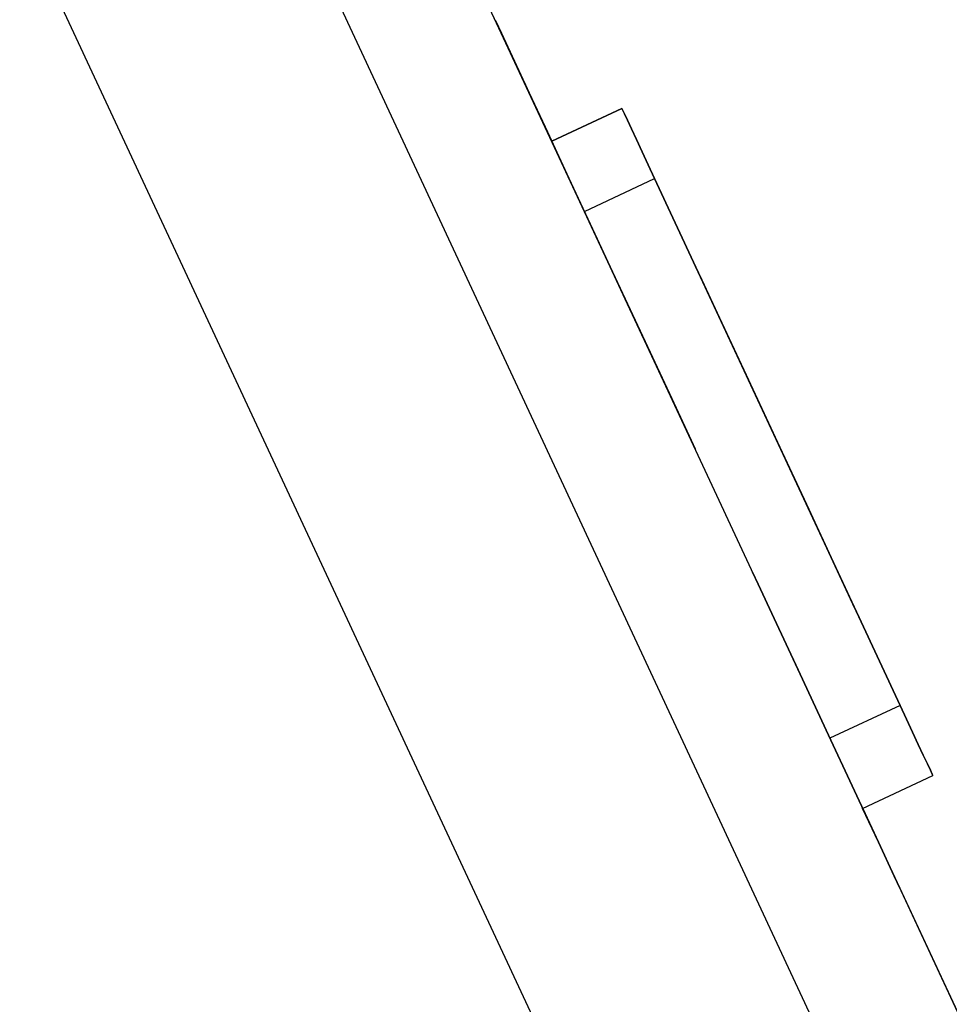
# Model space of a CAD drawing. Header units: millimetres. Extents: x 19 to 844, y 7 to 552.
# Tile 11 of 81: x 77.64 to 80.04, y 268.55 to 271.1. Entities that reach past the tile are written whole.
import ezdxf

# ---------------------------------------------------------------- set-up
doc = ezdxf.new("R2010")
doc.units = ezdxf.units.MM

msp = doc.modelspace()

# ---------------------------------------------------------------- linework, layer by layer
at = {"color": 7, "linetype": 'Continuous', "lineweight": 25}
for p, q in [((75.5598, 278.198), (81.8956, 264.611)), ((75.245, 278.0512), (81.5237, 264.5866)), ((74.6535, 277.7754), (80.871, 264.4419)), ((79.0178, 270.7824), (77.726, 273.5526)), ((79.0178, 270.7824), (79.199, 270.8669)), ((79.199, 270.8669), (79.0178, 270.7824)), ((79.1023, 270.6011), (79.2836, 270.6856)), ((79.2836, 270.6856), (79.9175, 269.3262)), ((79.9175, 269.3262), (79.2836, 270.6856)), ((79.9175, 269.3262), (79.7362, 269.2417)), ((79.8207, 269.0604), (80.002, 269.1449)), ((81.8956, 264.611), (79.8208, 269.0604))]:
    msp.add_line(p, q, dxfattribs=at)
at = {"color": 7, "linetype": 'Continuous', "lineweight": 25, "flags": 128}
for points in [[(79.0178, 270.7824), (79.0013, 270.8177), (78.9327, 270.9648), (78.8879, 271.0608), (78.8724, 271.0941), (78.8879, 271.0608), (78.9327, 270.9648), (79.0013, 270.8177), (79.0178, 270.7824)], [(79.388, 269.9884), (79.3724, 270.0218), (79.3277, 270.1178), (79.2591, 270.2649), (79.175, 270.4453), (79.0854, 270.6373), (79.0013, 270.8177), (78.9327, 270.9648), (78.8879, 271.0608), (78.8724, 271.0941), (78.8879, 271.0608), (78.9327, 270.9648), (79.0013, 270.8177), (79.0854, 270.6373), (79.175, 270.4453), (79.2591, 270.2649), (79.3277, 270.1178), (79.3724, 270.0218), (79.388, 269.9884)], [(79.3253, 270.1228), (79.3109, 270.1539), (79.2696, 270.2423), (79.2079, 270.3746), (79.1352, 270.5306), (79.0624, 270.6867), (79.0007, 270.819), (78.9594, 270.9074), (78.945, 270.9385), (78.9594, 270.9074), (79.0007, 270.819), (79.0624, 270.6867), (79.1352, 270.5306), (79.2079, 270.3746), (79.2696, 270.2423), (79.3109, 270.1539), (79.3253, 270.1228)], [(79.3253, 270.1228), (79.3109, 270.1539), (79.2696, 270.2423), (79.2079, 270.3746), (79.1352, 270.5306), (79.0624, 270.6867), (79.0007, 270.819), (78.9594, 270.9074), (78.945, 270.9385), (78.9594, 270.9074), (79.0007, 270.819), (79.0624, 270.6867), (79.1352, 270.5306), (79.2079, 270.3746), (79.2696, 270.2423), (79.3109, 270.1539), (79.3253, 270.1228)], [(79.3253, 270.1228), (79.3109, 270.1539), (79.2696, 270.2423), (79.2079, 270.3746), (79.1352, 270.5306), (79.0624, 270.6867), (79.0007, 270.819), (78.9594, 270.9074), (78.945, 270.9385), (78.9594, 270.9074), (79.0007, 270.819), (79.0624, 270.6867), (79.1352, 270.5306), (79.2079, 270.3746), (79.2696, 270.2423), (79.3109, 270.1539), (79.3253, 270.1228)], [(79.3253, 270.1228), (79.3109, 270.1539), (79.2696, 270.2423), (79.2079, 270.3746), (79.1352, 270.5306), (79.0624, 270.6867), (79.0007, 270.819), (78.9594, 270.9074), (78.945, 270.9385), (78.9594, 270.9074), (79.0007, 270.819), (79.0624, 270.6867), (79.1352, 270.5306), (79.2079, 270.3746), (79.2696, 270.2423), (79.3109, 270.1539), (79.3253, 270.1228)], [(79.3253, 270.1228), (79.3109, 270.1539), (79.2696, 270.2423), (79.2079, 270.3746), (79.1352, 270.5306), (79.0624, 270.6867), (79.0007, 270.819), (78.9594, 270.9074), (78.945, 270.9385), (78.9594, 270.9074), (79.0007, 270.819), (79.0624, 270.6867), (79.1352, 270.5306), (79.2079, 270.3746), (79.2696, 270.2423), (79.3109, 270.1539), (79.3253, 270.1228)], [(79.3253, 270.1228), (79.3109, 270.1539), (79.2696, 270.2423), (79.2079, 270.3746), (79.1352, 270.5306), (79.0624, 270.6867), (79.0007, 270.819), (78.9594, 270.9074), (78.945, 270.9385), (78.9594, 270.9074), (79.0007, 270.819), (79.0624, 270.6867), (79.1352, 270.5307), (79.2079, 270.3746), (79.2696, 270.2423), (79.3109, 270.1539), (79.3253, 270.1228)], [(79.3253, 270.1228), (79.3109, 270.1539), (79.2696, 270.2423), (79.2079, 270.3746), (79.1352, 270.5307), (79.0624, 270.6867), (79.0007, 270.819), (78.9594, 270.9074), (78.945, 270.9385), (78.9594, 270.9074), (79.0007, 270.819), (79.0624, 270.6867), (79.1352, 270.5307), (79.2079, 270.3746), (79.2696, 270.2423), (79.3109, 270.1539), (79.3253, 270.1228)], [(79.3253, 270.1228), (79.3109, 270.1539), (79.2696, 270.2423), (79.2079, 270.3746), (79.1352, 270.5307), (79.0624, 270.6867), (79.0007, 270.819), (78.9594, 270.9074), (78.945, 270.9385), (78.9594, 270.9074), (79.0007, 270.819), (79.0624, 270.6867), (79.1352, 270.5307), (79.2079, 270.3746), (79.2696, 270.2423), (79.3109, 270.1539), (79.3253, 270.1228)], [(79.3253, 270.1228), (79.3109, 270.1539), (79.2696, 270.2423), (79.2079, 270.3746), (79.1352, 270.5307), (79.0624, 270.6867), (79.0007, 270.819), (78.9594, 270.9074), (78.945, 270.9385), (78.9594, 270.9074), (79.0007, 270.819), (79.0624, 270.6867), (79.1352, 270.5307), (79.2079, 270.3746), (79.2696, 270.2423), (79.3109, 270.1539), (79.3253, 270.1228)], [(79.3253, 270.1228), (79.3109, 270.1539), (79.2696, 270.2423), (79.2079, 270.3746), (79.1352, 270.5307), (79.0624, 270.6867), (79.0007, 270.819), (78.9594, 270.9074), (78.945, 270.9385), (78.9594, 270.9074), (79.0007, 270.819), (79.0624, 270.6867), (79.1352, 270.5307), (79.2079, 270.3746), (79.2696, 270.2423), (79.3109, 270.1539), (79.3253, 270.1228)], [(79.3253, 270.1228), (79.3109, 270.1539), (79.2696, 270.2423), (79.2079, 270.3746), (79.1352, 270.5307), (79.0624, 270.6867), (79.0007, 270.819), (78.9594, 270.9074), (78.945, 270.9385), (78.9594, 270.9074), (79.0007, 270.819), (79.0624, 270.6867), (79.1352, 270.5307), (79.2079, 270.3746), (79.2696, 270.2423), (79.3109, 270.1539), (79.3253, 270.1228)], [(79.3253, 270.1228), (79.3109, 270.1539), (79.2696, 270.2423), (79.2079, 270.3746), (79.1352, 270.5307), (79.0624, 270.6867), (79.0007, 270.819), (78.9594, 270.9074), (78.945, 270.9385), (78.9594, 270.9074), (79.0007, 270.819), (79.0624, 270.6867), (79.1352, 270.5307), (79.2079, 270.3746), (79.2696, 270.2423), (79.3109, 270.1539), (79.3253, 270.1228)], [(79.0178, 270.7824), (79.0007, 270.819), (78.9594, 270.9074), (78.945, 270.9385), (78.9594, 270.9074), (79.0007, 270.819), (79.0178, 270.7824)], [(79.0178, 270.7824), (79.0007, 270.819), (78.9594, 270.9074), (78.945, 270.9385), (78.9594, 270.9074), (79.0007, 270.819), (79.0178, 270.7824)], [(79.0178, 270.7824), (79.0007, 270.819), (78.9594, 270.9074), (78.945, 270.9385), (78.9594, 270.9074), (79.0007, 270.819), (79.0178, 270.7824)], [(79.0178, 270.7824), (79.0007, 270.819), (78.9594, 270.9074), (78.945, 270.9385), (78.9594, 270.9074), (79.0007, 270.819), (79.0178, 270.7824)], [(79.0178, 270.7824), (79.0007, 270.819), (78.9594, 270.9074), (78.945, 270.9385), (78.9594, 270.9074), (79.0007, 270.819), (79.0178, 270.7824)], [(79.0178, 270.7824), (79.0007, 270.819), (78.9594, 270.9074), (78.945, 270.9385), (78.9594, 270.9074), (79.0007, 270.819), (79.0178, 270.7824)], [(79.0178, 270.7824), (79.0007, 270.819), (78.9594, 270.9074), (78.945, 270.9385), (78.9594, 270.9074), (79.0007, 270.819), (79.0178, 270.7824)], [(79.0178, 270.7824), (79.0007, 270.819), (78.9594, 270.9074), (78.945, 270.9385), (78.9594, 270.9074), (79.0007, 270.819), (79.0178, 270.7824)], [(79.0178, 270.7824), (79.0007, 270.819), (78.9594, 270.9074), (78.945, 270.9385), (78.9594, 270.9074), (79.0007, 270.819), (79.0178, 270.7824)], [(79.0178, 270.7824), (79.0007, 270.819), (78.9594, 270.9074), (78.945, 270.9385), (78.9594, 270.9074), (79.0007, 270.819), (79.0178, 270.7824)], [(79.0178, 270.7824), (79.0007, 270.819), (78.9594, 270.9074), (78.945, 270.9385), (78.9594, 270.9074), (79.0007, 270.819), (79.0178, 270.7824)], [(79.0178, 270.7824), (79.0007, 270.819), (78.9594, 270.9074), (78.945, 270.9385), (78.9594, 270.9074), (79.0007, 270.819), (79.0178, 270.7824)], [(79.0178, 270.7824), (79.0007, 270.819), (78.9594, 270.9074), (78.945, 270.9385), (78.9594, 270.9074), (79.0007, 270.819), (79.0178, 270.7824)], [(79.0178, 270.7824), (79.0007, 270.819), (78.9594, 270.9074), (78.945, 270.9385), (78.9594, 270.9074), (79.0007, 270.819), (79.0178, 270.7824)], [(79.0178, 270.7824), (79.0007, 270.819), (78.9594, 270.9074), (78.945, 270.9385), (78.9594, 270.9074), (79.0007, 270.819), (79.0178, 270.7824)], [(79.0178, 270.7824), (79.0007, 270.819), (78.9594, 270.9075), (78.945, 270.9385), (78.9594, 270.9075), (79.0007, 270.819), (79.0178, 270.7824)], [(79.0178, 270.7824), (79.0007, 270.819), (78.9594, 270.9075), (78.945, 270.9385), (78.9594, 270.9075), (79.0007, 270.819), (79.0178, 270.7824)], [(79.0178, 270.7824), (79.0007, 270.819), (78.9594, 270.9075), (78.945, 270.9385), (78.9594, 270.9075), (79.0007, 270.819), (79.0178, 270.7824)], [(79.0178, 270.7824), (79.0007, 270.819), (78.9594, 270.9075), (78.945, 270.9385), (78.9594, 270.9075), (79.0007, 270.819), (79.0178, 270.7824)], [(79.0178, 270.7824), (79.0007, 270.819), (78.9594, 270.9075), (78.945, 270.9385), (78.9594, 270.9075), (79.0007, 270.819), (79.0178, 270.7824)], [(79.0178, 270.7824), (79.0007, 270.819), (78.9594, 270.9075), (78.945, 270.9385), (78.9594, 270.9075), (79.0007, 270.819), (79.0178, 270.7824)], [(79.0178, 270.7824), (79.0007, 270.819), (78.9594, 270.9075), (78.945, 270.9385), (78.9594, 270.9075), (79.0007, 270.819), (79.0178, 270.7824)], [(79.0178, 270.7824), (79.0007, 270.819), (78.9594, 270.9075), (78.945, 270.9385), (78.9594, 270.9075), (79.0007, 270.819), (79.0178, 270.7824)], [(79.0178, 270.7824), (79.0007, 270.819), (78.9594, 270.9075), (78.945, 270.9385), (78.9594, 270.9075), (79.0007, 270.819), (79.0178, 270.7824)], [(79.0178, 270.7824), (79.0007, 270.819), (78.9594, 270.9075), (78.945, 270.9385), (78.9594, 270.9075), (79.0007, 270.819), (79.0178, 270.7824)], [(79.0178, 270.7824), (79.0007, 270.819), (78.9594, 270.9075), (78.945, 270.9385), (78.9594, 270.9075), (79.0007, 270.819), (79.0178, 270.7824)], [(79.0178, 270.7824), (79.0007, 270.819), (78.9594, 270.9075), (78.945, 270.9385), (78.9594, 270.9075), (79.0007, 270.819), (79.0178, 270.7824)], [(79.0178, 270.7824), (79.0007, 270.819), (78.9594, 270.9075), (78.945, 270.9385), (78.9594, 270.9075), (79.0007, 270.819), (79.0178, 270.7824)], [(79.0178, 270.7824), (79.0007, 270.819), (78.9594, 270.9075), (78.945, 270.9385), (78.9594, 270.9075), (79.0007, 270.819), (79.0178, 270.7824)], [(79.0178, 270.7824), (79.0007, 270.819), (78.9594, 270.9075), (78.945, 270.9385), (78.9594, 270.9075), (79.0007, 270.819), (79.0178, 270.7824)], [(79.0178, 270.7824), (79.0007, 270.819), (78.9594, 270.9075), (78.945, 270.9385), (78.9594, 270.9075), (79.0007, 270.819), (79.0178, 270.7824)], [(79.0178, 270.7824), (79.0007, 270.819), (78.9594, 270.9075), (78.945, 270.9385), (78.9594, 270.9075), (79.0007, 270.819), (79.0178, 270.7824)], [(79.0178, 270.7824), (79.0007, 270.819), (78.9594, 270.9075), (78.945, 270.9385), (78.9594, 270.9075), (79.0007, 270.819), (79.0178, 270.7824)], [(79.0178, 270.7824), (79.0007, 270.819), (78.9594, 270.9075), (78.945, 270.9385), (78.9594, 270.9075), (79.0007, 270.819), (79.0178, 270.7824)], [(79.0178, 270.7824), (79.0007, 270.819), (78.9594, 270.9075), (78.945, 270.9385), (78.9594, 270.9075), (79.0007, 270.819), (79.0178, 270.7824)], [(79.0178, 270.7824), (79.0007, 270.819), (78.9594, 270.9075), (78.945, 270.9385), (78.9594, 270.9075), (79.0007, 270.819), (79.0178, 270.7824)], [(79.0178, 270.7824), (79.0007, 270.819), (78.9594, 270.9075), (78.945, 270.9385), (78.9594, 270.9075), (79.0007, 270.819), (79.0178, 270.7824)], [(79.0178, 270.7824), (79.0007, 270.819), (78.9594, 270.9075), (78.945, 270.9385), (78.9594, 270.9075), (79.0007, 270.819), (79.0178, 270.7824)], [(79.0178, 270.7824), (79.0007, 270.819), (78.9594, 270.9075), (78.945, 270.9385), (78.9594, 270.9075), (79.0007, 270.819), (79.0178, 270.7824)], [(79.0178, 270.7824), (79.0007, 270.819), (78.9594, 270.9075), (78.945, 270.9385), (78.9594, 270.9075), (79.0007, 270.819), (79.0178, 270.7824)], [(79.0178, 270.7824), (79.0007, 270.819), (78.9594, 270.9075), (78.945, 270.9385), (78.9594, 270.9075), (79.0007, 270.819), (79.0178, 270.7824)], [(79.0178, 270.7824), (79.0007, 270.819), (78.9594, 270.9075), (78.945, 270.9385), (78.9594, 270.9075), (79.0007, 270.819), (79.0178, 270.7824)], [(79.0178, 270.7824), (79.0007, 270.819), (78.9594, 270.9075), (78.945, 270.9385), (78.9594, 270.9075), (79.0007, 270.819), (79.0178, 270.7824)], [(79.0178, 270.7824), (79.0007, 270.819), (78.9594, 270.9075), (78.945, 270.9385), (78.9594, 270.9075), (79.0007, 270.819), (79.0178, 270.7824)], [(79.0178, 270.7824), (79.0007, 270.819), (78.9594, 270.9075), (78.945, 270.9385), (78.9594, 270.9075), (79.0007, 270.819), (79.0178, 270.7824)], [(79.0178, 270.7824), (79.0007, 270.819), (78.9594, 270.9075), (78.945, 270.9385), (78.9594, 270.9075), (79.0007, 270.819), (79.0178, 270.7824)], [(79.0178, 270.7824), (79.0007, 270.819), (78.9594, 270.9075), (78.945, 270.9385), (78.9594, 270.9075), (79.0007, 270.819), (79.0178, 270.7824)], [(79.0178, 270.7824), (79.0007, 270.819), (78.9594, 270.9075), (78.945, 270.9385), (78.9594, 270.9075), (79.0007, 270.819), (79.0178, 270.7824)], [(79.0178, 270.7824), (79.0007, 270.819), (78.9594, 270.9075), (78.945, 270.9385), (78.9594, 270.9075), (79.0007, 270.819), (79.0178, 270.7824)], [(79.0178, 270.7824), (79.0007, 270.819), (78.9594, 270.9075), (78.945, 270.9385), (78.9594, 270.9075), (79.0007, 270.819), (79.0178, 270.7824)], [(79.0178, 270.7824), (79.0007, 270.819), (78.9594, 270.9075), (78.945, 270.9385), (78.9594, 270.9075), (79.0007, 270.819), (79.0178, 270.7824)], [(79.0178, 270.7824), (79.0007, 270.819), (78.9594, 270.9075), (78.945, 270.9385), (78.9594, 270.9075), (79.0007, 270.819), (79.0178, 270.7824)], [(79.0178, 270.7824), (79.0007, 270.819), (78.9594, 270.9075), (78.945, 270.9385), (78.9594, 270.9075), (79.0007, 270.819), (79.0178, 270.7824)], [(79.0178, 270.7824), (79.0007, 270.819), (78.9594, 270.9075), (78.945, 270.9385), (78.9594, 270.9075), (79.0007, 270.819), (79.0178, 270.7824)], [(79.0178, 270.7824), (79.0007, 270.819), (78.9594, 270.9075), (78.945, 270.9385), (78.9594, 270.9075), (79.0007, 270.819), (79.0178, 270.7824)], [(79.0178, 270.7824), (79.0007, 270.819), (78.9594, 270.9075), (78.945, 270.9385), (78.9594, 270.9075), (79.0007, 270.819), (79.0178, 270.7824)], [(79.0178, 270.7824), (79.0007, 270.819), (78.9594, 270.9075), (78.945, 270.9385), (78.9594, 270.9075), (79.0007, 270.819), (79.0178, 270.7824)], [(79.0178, 270.7824), (79.0007, 270.819), (78.9594, 270.9075), (78.945, 270.9385), (78.9594, 270.9075), (79.0007, 270.819), (79.0178, 270.7824)], [(79.0178, 270.7824), (79.0007, 270.819), (78.9594, 270.9075), (78.945, 270.9385), (78.9594, 270.9075), (79.0007, 270.819), (79.0178, 270.7824)], [(79.0178, 270.7824), (79.0007, 270.819), (78.9594, 270.9075), (78.945, 270.9385), (78.9594, 270.9075), (79.0007, 270.819), (79.0178, 270.7824)], [(79.0178, 270.7824), (79.0007, 270.8191), (78.9594, 270.9075), (78.945, 270.9385), (78.9594, 270.9075), (79.0007, 270.8191), (79.0178, 270.7824)], [(79.0178, 270.7824), (79.0007, 270.8191), (78.9594, 270.9075), (78.945, 270.9385), (78.9594, 270.9075), (79.0007, 270.8191), (79.0178, 270.7824)], [(79.0178, 270.7824), (79.0007, 270.8191), (78.9594, 270.9075), (78.945, 270.9385), (78.9594, 270.9075), (79.0007, 270.8191), (79.0178, 270.7824)], [(79.0178, 270.7824), (79.0007, 270.8191), (78.9594, 270.9075), (78.945, 270.9385), (78.9594, 270.9075), (79.0007, 270.8191), (79.0178, 270.7824)], [(79.0178, 270.7824), (79.0007, 270.8191), (78.9594, 270.9075), (78.945, 270.9385), (78.9594, 270.9075), (79.0007, 270.8191), (79.0178, 270.7824)], [(79.0178, 270.7824), (79.0007, 270.8191), (78.9594, 270.9075), (78.945, 270.9385), (78.9594, 270.9075), (79.0007, 270.8191), (79.0178, 270.7824)], [(79.0178, 270.7824), (79.0007, 270.8191), (78.9594, 270.9075), (78.945, 270.9385), (78.9594, 270.9075), (79.0007, 270.8191), (79.0178, 270.7824)], [(79.0178, 270.7824), (79.0007, 270.8191), (78.9594, 270.9075), (78.945, 270.9385), (78.9594, 270.9075), (79.0007, 270.8191), (79.0178, 270.7824)], [(79.0178, 270.7824), (79.0007, 270.8191), (78.9594, 270.9075), (78.945, 270.9385), (78.9594, 270.9075), (79.0007, 270.8191), (79.0178, 270.7824)], [(79.0178, 270.7824), (79.0007, 270.8191), (78.9594, 270.9075), (78.945, 270.9385), (78.9594, 270.9075), (79.0007, 270.8191), (79.0178, 270.7824)], [(79.0178, 270.7824), (79.0007, 270.8191), (78.9594, 270.9075), (78.945, 270.9385), (78.9594, 270.9075), (79.0007, 270.8191), (79.0178, 270.7824)], [(79.0178, 270.7824), (79.0007, 270.8191), (78.9594, 270.9075), (78.945, 270.9385), (78.9594, 270.9075), (79.0007, 270.8191), (79.0178, 270.7824)], [(79.0178, 270.7824), (79.0007, 270.8191), (78.9594, 270.9075), (78.945, 270.9385), (78.9594, 270.9075), (79.0007, 270.8191), (79.0178, 270.7824)], [(79.0178, 270.7824), (79.0007, 270.8191), (78.9594, 270.9075), (78.945, 270.9385), (78.9594, 270.9075), (79.0007, 270.8191), (79.0178, 270.7824)], [(79.0178, 270.7824), (79.0007, 270.8191), (78.9594, 270.9075), (78.945, 270.9385), (78.9594, 270.9075), (79.0007, 270.8191), (79.0178, 270.7824)], [(79.0178, 270.7824), (79.0007, 270.8191), (78.9594, 270.9075), (78.945, 270.9385), (78.9594, 270.9075), (79.0007, 270.8191), (79.0178, 270.7824)], [(79.0178, 270.7824), (79.0007, 270.8191), (78.9594, 270.9075), (78.945, 270.9385), (78.9594, 270.9075), (79.0007, 270.8191), (79.0178, 270.7824)], [(79.0178, 270.7824), (79.0007, 270.8191), (78.9594, 270.9075), (78.945, 270.9385), (78.9594, 270.9075), (79.0007, 270.8191), (79.0178, 270.7824)], [(79.0178, 270.7824), (79.0007, 270.8191), (78.9594, 270.9075), (78.945, 270.9385), (78.9594, 270.9075), (79.0007, 270.8191), (79.0178, 270.7824)], [(79.0178, 270.7824), (79.0007, 270.8191), (78.9594, 270.9075), (78.945, 270.9385), (78.9594, 270.9075), (79.0007, 270.8191), (79.0178, 270.7824)], [(79.0178, 270.7824), (79.0007, 270.8191), (78.9594, 270.9075), (78.945, 270.9385), (78.9594, 270.9075), (79.0007, 270.8191), (79.0178, 270.7824)], [(79.0178, 270.7824), (79.0007, 270.8191), (78.9594, 270.9075), (78.945, 270.9385), (78.9594, 270.9075), (79.0007, 270.8191), (79.0178, 270.7824)], [(79.0178, 270.7824), (79.0007, 270.8191), (78.9594, 270.9075), (78.945, 270.9385), (78.9594, 270.9075), (79.0007, 270.8191), (79.0178, 270.7824)], [(79.0178, 270.7824), (79.0007, 270.8191), (78.9594, 270.9075), (78.945, 270.9385), (78.9594, 270.9075), (79.0007, 270.8191), (79.0178, 270.7824)], [(79.0178, 270.7824), (79.0007, 270.8191), (78.9594, 270.9075), (78.945, 270.9385), (78.9594, 270.9075), (79.0007, 270.8191), (79.0178, 270.7824)], [(79.0178, 270.7824), (79.0007, 270.8191), (78.9594, 270.9075), (78.945, 270.9385), (78.9594, 270.9075), (79.0007, 270.8191), (79.0178, 270.7824)], [(79.0178, 270.7824), (79.0007, 270.8191), (78.9594, 270.9075), (78.945, 270.9385), (78.9594, 270.9075), (79.0007, 270.8191), (79.0178, 270.7824)], [(79.0178, 270.7824), (79.0007, 270.8191), (78.9594, 270.9075), (78.945, 270.9385), (78.9594, 270.9075), (79.0007, 270.8191), (79.0178, 270.7824)], [(79.0178, 270.7824), (79.0007, 270.8191), (78.9594, 270.9075), (78.945, 270.9385), (78.9594, 270.9075), (79.0007, 270.8191), (79.0178, 270.7824)], [(79.0178, 270.7824), (79.0007, 270.8191), (78.9594, 270.9075), (78.945, 270.9385), (78.9594, 270.9075), (79.0007, 270.8191), (79.0178, 270.7824)], [(79.0178, 270.7824), (79.0007, 270.8191), (78.9594, 270.9075), (78.945, 270.9385), (78.9594, 270.9075), (79.0007, 270.8191), (79.0178, 270.7824)], [(79.0178, 270.7824), (79.0007, 270.8191), (78.9594, 270.9075), (78.945, 270.9385), (78.9594, 270.9075), (79.0007, 270.8191), (79.0178, 270.7824)], [(79.0178, 270.7824), (79.0007, 270.8191), (78.9594, 270.9075), (78.945, 270.9385), (78.9594, 270.9075), (79.0007, 270.8191), (79.0178, 270.7824)], [(79.0178, 270.7824), (79.0007, 270.8191), (78.9594, 270.9075), (78.945, 270.9385), (78.9594, 270.9075), (79.0007, 270.8191), (79.0178, 270.7824)], [(79.0178, 270.7824), (79.0007, 270.8191), (78.9594, 270.9075), (78.945, 270.9385), (78.9594, 270.9075), (79.0007, 270.8191), (79.0178, 270.7824)], [(79.0178, 270.7824), (79.0007, 270.8191), (78.9594, 270.9075), (78.945, 270.9385), (78.9594, 270.9075), (79.0007, 270.8191), (79.0178, 270.7824)], [(79.0178, 270.7824), (79.0007, 270.8191), (78.9594, 270.9075), (78.945, 270.9385), (78.9594, 270.9075), (79.0007, 270.8191), (79.0178, 270.7824)], [(79.0178, 270.7824), (79.0007, 270.8191), (78.9594, 270.9075), (78.945, 270.9385), (78.9594, 270.9075), (79.0007, 270.8191), (79.0178, 270.7824)], [(79.199, 270.8669), (79.2007, 270.8634), (79.2055, 270.8531), (79.2133, 270.8364), (79.2238, 270.8138), (79.2366, 270.7863), (79.2512, 270.755), (79.2671, 270.721), (79.2836, 270.6856)], [(79.2836, 270.6856), (79.2671, 270.721), (79.2512, 270.755), (79.2366, 270.7863), (79.2238, 270.8138), (79.2133, 270.8364), (79.2055, 270.8531), (79.2007, 270.8634), (79.199, 270.8669)], [(79.3892, 270.4591), (79.4053, 270.4246), (79.4511, 270.3263), (79.5197, 270.1793), (79.6005, 270.0059), (79.6814, 269.8325), (79.7499, 269.6855), (79.7957, 269.5872), (79.8118, 269.5528)], [(79.8118, 269.5528), (79.7957, 269.5872), (79.7499, 269.6855), (79.6814, 269.8325), (79.6005, 270.0059), (79.5197, 270.1793), (79.4511, 270.3263), (79.4053, 270.4246), (79.3892, 270.4591)], [(79.8118, 269.5528), (79.7957, 269.5872), (79.7499, 269.6855), (79.6814, 269.8325), (79.6005, 270.0059), (79.5197, 270.1793), (79.4511, 270.3263), (79.4053, 270.4246), (79.3892, 270.4591), (79.4053, 270.4246), (79.4511, 270.3263), (79.5197, 270.1793), (79.6005, 270.0059), (79.6814, 269.8325), (79.7499, 269.6855), (79.7957, 269.5872), (79.8118, 269.5528)], [(79.917, 268.854), (79.9025, 268.885), (79.8613, 268.9734), (79.7996, 269.1057), (79.7268, 269.2618), (79.654, 269.4179), (79.5923, 269.5502), (79.5511, 269.6386), (79.5366, 269.6697), (79.5511, 269.6386), (79.5923, 269.5502), (79.654, 269.4179), (79.7268, 269.2618), (79.7996, 269.1057), (79.8613, 268.9734), (79.9025, 268.885), (79.917, 268.854)], [(79.917, 268.854), (79.9025, 268.885), (79.8613, 268.9734), (79.7996, 269.1057), (79.7268, 269.2618), (79.654, 269.4179), (79.5923, 269.5502), (79.5511, 269.6386), (79.5366, 269.6697), (79.5511, 269.6386), (79.5923, 269.5502), (79.654, 269.4179), (79.7268, 269.2618), (79.7996, 269.1057), (79.8613, 268.9734), (79.9025, 268.885), (79.917, 268.854)], [(79.917, 268.854), (79.9025, 268.885), (79.8613, 268.9734), (79.7996, 269.1057), (79.7268, 269.2618), (79.654, 269.4179), (79.5923, 269.5502), (79.5511, 269.6386), (79.5366, 269.6697), (79.5511, 269.6386), (79.5923, 269.5502), (79.654, 269.4179), (79.7268, 269.2618), (79.7996, 269.1057), (79.8613, 268.9734), (79.9025, 268.885), (79.917, 268.854)], [(79.917, 268.854), (79.9025, 268.885), (79.8613, 268.9734), (79.7996, 269.1057), (79.7268, 269.2618), (79.654, 269.4179), (79.5923, 269.5502), (79.5511, 269.6386), (79.5366, 269.6697), (79.5511, 269.6386), (79.5923, 269.5502), (79.654, 269.4179), (79.7268, 269.2618), (79.7996, 269.1057), (79.8613, 268.9734), (79.9025, 268.885), (79.917, 268.854)], [(79.917, 268.854), (79.9025, 268.885), (79.8613, 268.9734), (79.7996, 269.1057), (79.7268, 269.2618), (79.654, 269.4179), (79.5923, 269.5502), (79.5511, 269.6386), (79.5366, 269.6697), (79.5511, 269.6386), (79.5923, 269.5502), (79.654, 269.4179), (79.7268, 269.2618), (79.7996, 269.1057), (79.8613, 268.9734), (79.9025, 268.885), (79.917, 268.854)], [(79.917, 268.854), (79.9025, 268.885), (79.8613, 268.9734), (79.7996, 269.1057), (79.7268, 269.2618), (79.654, 269.4179), (79.5923, 269.5502), (79.5511, 269.6386), (79.5366, 269.6697), (79.5511, 269.6386), (79.5923, 269.5502), (79.654, 269.4179), (79.7268, 269.2618), (79.7996, 269.1057), (79.8613, 268.9734), (79.9025, 268.885), (79.917, 268.854)], [(79.917, 268.854), (79.9025, 268.885), (79.8613, 268.9734), (79.7996, 269.1057), (79.7268, 269.2618), (79.654, 269.4179), (79.5923, 269.5502), (79.5511, 269.6386), (79.5366, 269.6697), (79.5511, 269.6386), (79.5923, 269.5502), (79.654, 269.4179), (79.7268, 269.2618), (79.7996, 269.1057), (79.8613, 268.9734), (79.9025, 268.885), (79.917, 268.854)], [(79.917, 268.854), (79.9025, 268.885), (79.8613, 268.9734), (79.7996, 269.1057), (79.7268, 269.2618), (79.654, 269.4179), (79.5923, 269.5502), (79.5511, 269.6386), (79.5366, 269.6697), (79.5511, 269.6386), (79.5923, 269.5502), (79.654, 269.4179), (79.7268, 269.2618), (79.7996, 269.1057), (79.8613, 268.9734), (79.9025, 268.885), (79.917, 268.854)], [(79.917, 268.854), (79.9025, 268.885), (79.8613, 268.9734), (79.7996, 269.1057), (79.7268, 269.2618), (79.654, 269.4179), (79.5923, 269.5502), (79.5511, 269.6386), (79.5366, 269.6697), (79.5511, 269.6386), (79.5923, 269.5502), (79.654, 269.4179), (79.7268, 269.2618), (79.7996, 269.1057), (79.8613, 268.9734), (79.9025, 268.885), (79.917, 268.854)], [(79.917, 268.854), (79.9025, 268.885), (79.8613, 268.9734), (79.7996, 269.1057), (79.7268, 269.2618), (79.654, 269.4179), (79.5923, 269.5502), (79.5511, 269.6386), (79.5366, 269.6697), (79.5511, 269.6386), (79.5923, 269.5502), (79.654, 269.4179), (79.7268, 269.2618), (79.7996, 269.1057), (79.8613, 268.9734), (79.9025, 268.885), (79.917, 268.854)], [(79.917, 268.854), (79.9025, 268.885), (79.8613, 268.9734), (79.7996, 269.1057), (79.7268, 269.2618), (79.654, 269.4179), (79.5923, 269.5502), (79.5511, 269.6386), (79.5366, 269.6697), (79.5511, 269.6386), (79.5923, 269.5502), (79.654, 269.4179), (79.7268, 269.2618), (79.7996, 269.1057), (79.8613, 268.9734), (79.9025, 268.885), (79.917, 268.854)], [(79.917, 268.854), (79.9025, 268.885), (79.8613, 268.9734), (79.7996, 269.1057), (79.7268, 269.2618), (79.654, 269.4179), (79.5923, 269.5502), (79.5511, 269.6386), (79.5366, 269.6697), (79.5511, 269.6386), (79.5923, 269.5502), (79.654, 269.4179), (79.7268, 269.2618), (79.7996, 269.1057), (79.8613, 268.9734), (79.9025, 268.885), (79.917, 268.854)], [(79.9175, 269.3262), (79.934, 269.2908), (79.9498, 269.2568), (79.9644, 269.2255), (79.9773, 269.198), (79.9878, 269.1755), (79.9956, 269.1587), (80.0004, 269.1484), (80.002, 269.1449)], [(80.002, 269.1449), (80.0004, 269.1484), (79.9956, 269.1587), (79.9878, 269.1755), (79.9773, 269.198), (79.9644, 269.2255), (79.9498, 269.2568), (79.934, 269.2908), (79.9175, 269.3262)], [(79.917, 268.854), (79.9025, 268.885), (79.8613, 268.9734), (79.8207, 269.0604)], [(79.8207, 269.0604), (79.8613, 268.9734), (79.9025, 268.885), (79.917, 268.854)], [(79.917, 268.854), (79.9025, 268.885), (79.8613, 268.9734), (79.8207, 269.0604)], [(79.8207, 269.0604), (79.8613, 268.9734), (79.9025, 268.885), (79.917, 268.854)], [(79.917, 268.854), (79.9025, 268.885), (79.8613, 268.9734), (79.8207, 269.0604)], [(79.8207, 269.0604), (79.8613, 268.9734), (79.9025, 268.885), (79.917, 268.854)], [(79.917, 268.854), (79.9025, 268.885), (79.8613, 268.9734), (79.8207, 269.0604)], [(79.8207, 269.0604), (79.8613, 268.9734), (79.9025, 268.885), (79.917, 268.854)], [(79.917, 268.854), (79.9025, 268.885), (79.8613, 268.9734), (79.8207, 269.0604)], [(79.8207, 269.0604), (79.8613, 268.9734), (79.9025, 268.885), (79.917, 268.854)], [(79.917, 268.854), (79.9025, 268.885), (79.8613, 268.9734), (79.8207, 269.0604)], [(79.8207, 269.0604), (79.8613, 268.9734), (79.9025, 268.885), (79.917, 268.854)], [(79.917, 268.854), (79.9025, 268.885), (79.8613, 268.9734), (79.8207, 269.0604)], [(79.8207, 269.0604), (79.8613, 268.9734), (79.9025, 268.885), (79.917, 268.854)], [(79.917, 268.854), (79.9025, 268.885), (79.8613, 268.9734), (79.8207, 269.0604)], [(79.8207, 269.0604), (79.8613, 268.9734), (79.9025, 268.885), (79.917, 268.854)], [(79.917, 268.854), (79.9025, 268.885), (79.8613, 268.9734), (79.8207, 269.0604)], [(79.8207, 269.0604), (79.8613, 268.9734), (79.9025, 268.885), (79.917, 268.854)], [(79.917, 268.854), (79.9025, 268.885), (79.8613, 268.9734), (79.8207, 269.0604)], [(79.8207, 269.0604), (79.8613, 268.9734), (79.9025, 268.885), (79.917, 268.854)], [(79.917, 268.854), (79.9025, 268.885), (79.8613, 268.9734), (79.8207, 269.0604)], [(79.8207, 269.0604), (79.8613, 268.9734), (79.9025, 268.885), (79.917, 268.854)], [(79.917, 268.854), (79.9025, 268.885), (79.8613, 268.9734), (79.8207, 269.0604)], [(79.8207, 269.0604), (79.8613, 268.9734), (79.9025, 268.885), (79.917, 268.854)], [(79.917, 268.854), (79.9025, 268.885), (79.8613, 268.9734), (79.8207, 269.0604)], [(79.8207, 269.0604), (79.8613, 268.9734), (79.9025, 268.885), (79.917, 268.854)], [(79.917, 268.854), (79.9025, 268.885), (79.8613, 268.9734), (79.8207, 269.0604)], [(79.8207, 269.0604), (79.8613, 268.9734), (79.9025, 268.885), (79.917, 268.854)], [(79.917, 268.854), (79.9025, 268.885), (79.8613, 268.9734), (79.8207, 269.0604)], [(79.8207, 269.0604), (79.8613, 268.9734), (79.9025, 268.885), (79.917, 268.854)], [(79.917, 268.854), (79.9025, 268.885), (79.8613, 268.9734), (79.8207, 269.0604)], [(79.8207, 269.0604), (79.8613, 268.9734), (79.9025, 268.885), (79.917, 268.854)], [(79.917, 268.854), (79.9025, 268.885), (79.8613, 268.9734), (79.8207, 269.0604)], [(79.8207, 269.0604), (79.8613, 268.9734), (79.9025, 268.885), (79.917, 268.854)], [(79.917, 268.854), (79.9025, 268.885), (79.8613, 268.9734), (79.8207, 269.0604)], [(79.8207, 269.0604), (79.8613, 268.9734), (79.9025, 268.885), (79.917, 268.854)], [(79.917, 268.854), (79.9025, 268.885), (79.8613, 268.9734), (79.8207, 269.0604)], [(79.8207, 269.0604), (79.8613, 268.9734), (79.9025, 268.885), (79.917, 268.854)], [(79.917, 268.854), (79.9025, 268.885), (79.8613, 268.9734), (79.8207, 269.0604)], [(79.8207, 269.0604), (79.8613, 268.9734), (79.9025, 268.885), (79.917, 268.854)], [(79.917, 268.854), (79.9025, 268.885), (79.8613, 268.9734), (79.8207, 269.0604)], [(79.8207, 269.0604), (79.8613, 268.9734), (79.9025, 268.885), (79.917, 268.854)], [(79.917, 268.854), (79.9025, 268.885), (79.8613, 268.9734), (79.8207, 269.0604)], [(79.8207, 269.0604), (79.8613, 268.9734), (79.9025, 268.885), (79.917, 268.854)], [(79.917, 268.854), (79.9025, 268.885), (79.8613, 268.9734), (79.8207, 269.0604)], [(79.8207, 269.0604), (79.8613, 268.9734), (79.9025, 268.885), (79.917, 268.854)], [(79.917, 268.854), (79.9025, 268.885), (79.8613, 268.9734), (79.8207, 269.0604)], [(79.8207, 269.0604), (79.8613, 268.9734), (79.9025, 268.885), (79.917, 268.854)], [(79.917, 268.854), (79.9025, 268.885), (79.8613, 268.9734), (79.8207, 269.0604)], [(79.8207, 269.0604), (79.8613, 268.9734), (79.9025, 268.885), (79.917, 268.854)], [(79.917, 268.854), (79.9025, 268.885), (79.8613, 268.9734), (79.8207, 269.0604)], [(79.8207, 269.0604), (79.8613, 268.9734), (79.9025, 268.885), (79.917, 268.854)], [(79.917, 268.854), (79.9025, 268.885), (79.8613, 268.9734), (79.8207, 269.0604)], [(79.8207, 269.0604), (79.8613, 268.9734), (79.9025, 268.885), (79.917, 268.854)], [(79.917, 268.854), (79.9025, 268.885), (79.8613, 268.9734), (79.8207, 269.0604)], [(79.8207, 269.0604), (79.8613, 268.9734), (79.9025, 268.885), (79.917, 268.854)], [(79.917, 268.854), (79.9025, 268.885), (79.8613, 268.9734), (79.8207, 269.0604)], [(79.8207, 269.0604), (79.8613, 268.9734), (79.9025, 268.885), (79.917, 268.854)], [(79.917, 268.854), (79.9025, 268.885), (79.8613, 268.9734), (79.8207, 269.0604)], [(79.8207, 269.0604), (79.8613, 268.9734), (79.9025, 268.885), (79.917, 268.854)], [(79.917, 268.854), (79.9025, 268.885), (79.8613, 268.9734), (79.8207, 269.0604)], [(79.8207, 269.0604), (79.8613, 268.9734), (79.9025, 268.885), (79.917, 268.854)], [(79.917, 268.854), (79.9025, 268.885), (79.8613, 268.9734), (79.8207, 269.0604)], [(79.8207, 269.0604), (79.8613, 268.9734), (79.9025, 268.885), (79.917, 268.854)], [(79.917, 268.854), (79.9025, 268.885), (79.8613, 268.9734), (79.8207, 269.0604)], [(79.8207, 269.0604), (79.8613, 268.9734), (79.9025, 268.885), (79.917, 268.854)], [(79.917, 268.854), (79.9025, 268.885), (79.8613, 268.9734), (79.8207, 269.0604)], [(79.8207, 269.0604), (79.8613, 268.9734), (79.9025, 268.885), (79.917, 268.854)], [(79.917, 268.854), (79.9025, 268.885), (79.8613, 268.9734), (79.8207, 269.0604)], [(79.8207, 269.0604), (79.8613, 268.9734), (79.9025, 268.885), (79.917, 268.854)], [(79.917, 268.854), (79.9025, 268.885), (79.8613, 268.9734), (79.8207, 269.0604)], [(79.8207, 269.0604), (79.8613, 268.9734), (79.9025, 268.885), (79.917, 268.854)], [(79.917, 268.854), (79.9025, 268.885), (79.8613, 268.9734), (79.8207, 269.0604)], [(79.8207, 269.0604), (79.8613, 268.9734), (79.9025, 268.885), (79.917, 268.854)], [(79.917, 268.854), (79.9025, 268.885), (79.8613, 268.9734), (79.8207, 269.0604)], [(79.8207, 269.0604), (79.8613, 268.9734), (79.9025, 268.885), (79.917, 268.854)], [(79.917, 268.854), (79.9025, 268.885), (79.8613, 268.9734), (79.8207, 269.0604)], [(79.8207, 269.0604), (79.8613, 268.9734), (79.9025, 268.885), (79.917, 268.854)], [(79.917, 268.854), (79.9025, 268.885), (79.8613, 268.9734), (79.8207, 269.0604)], [(79.8207, 269.0604), (79.8613, 268.9734), (79.9025, 268.885), (79.917, 268.854)], [(79.917, 268.854), (79.9025, 268.885), (79.8613, 268.9734), (79.8207, 269.0604)], [(79.8207, 269.0604), (79.8613, 268.9734), (79.9025, 268.885), (79.917, 268.854)], [(79.917, 268.854), (79.9025, 268.885), (79.8613, 268.9734), (79.8207, 269.0604)], [(79.8207, 269.0604), (79.8613, 268.9734), (79.9025, 268.885), (79.917, 268.854)], [(79.917, 268.854), (79.9025, 268.885), (79.8613, 268.9734), (79.8207, 269.0604)], [(79.8207, 269.0604), (79.8613, 268.9734), (79.9025, 268.885), (79.917, 268.854)], [(79.917, 268.854), (79.9025, 268.885), (79.8613, 268.9734), (79.8207, 269.0604)], [(79.8207, 269.0604), (79.8613, 268.9734), (79.9025, 268.885), (79.917, 268.854)], [(79.917, 268.854), (79.9025, 268.885), (79.8613, 268.9734), (79.8207, 269.0604)], [(79.8207, 269.0604), (79.8613, 268.9734), (79.9025, 268.885), (79.917, 268.854)], [(79.917, 268.854), (79.9025, 268.885), (79.8613, 268.9734), (79.8207, 269.0604)], [(79.8207, 269.0604), (79.8613, 268.9734), (79.9025, 268.885), (79.917, 268.854)], [(79.917, 268.854), (79.9025, 268.885), (79.8613, 268.9734), (79.8207, 269.0604)], [(79.8207, 269.0604), (79.8613, 268.9734), (79.9025, 268.885), (79.917, 268.854)], [(79.917, 268.854), (79.9025, 268.885), (79.8613, 268.9735), (79.8207, 269.0604)], [(79.8207, 269.0604), (79.8613, 268.9735), (79.9025, 268.885), (79.917, 268.854)], [(79.917, 268.854), (79.9025, 268.885), (79.8613, 268.9735), (79.8207, 269.0604)], [(79.8207, 269.0604), (79.8613, 268.9735), (79.9025, 268.885), (79.917, 268.854)], [(79.917, 268.854), (79.9025, 268.885), (79.8613, 268.9735), (79.8207, 269.0604)], [(79.8207, 269.0604), (79.8613, 268.9735), (79.9025, 268.885), (79.917, 268.854)], [(79.917, 268.854), (79.9025, 268.885), (79.8613, 268.9735), (79.8207, 269.0604)], [(79.8207, 269.0604), (79.8613, 268.9735), (79.9025, 268.885), (79.917, 268.854)], [(79.917, 268.854), (79.9025, 268.885), (79.8613, 268.9735), (79.8207, 269.0604)], [(79.8207, 269.0604), (79.8613, 268.9735), (79.9025, 268.885), (79.917, 268.854)], [(79.917, 268.854), (79.9025, 268.885), (79.8613, 268.9735), (79.8207, 269.0604)], [(79.8207, 269.0604), (79.8613, 268.9735), (79.9025, 268.885), (79.917, 268.854)], [(79.917, 268.854), (79.9025, 268.885), (79.8613, 268.9735), (79.8207, 269.0604)], [(79.8207, 269.0604), (79.8613, 268.9735), (79.9025, 268.885), (79.917, 268.854)], [(79.917, 268.854), (79.9025, 268.885), (79.8613, 268.9735), (79.8207, 269.0604)], [(79.8207, 269.0604), (79.8613, 268.9735), (79.9025, 268.885), (79.917, 268.854)], [(79.917, 268.854), (79.9025, 268.885), (79.8613, 268.9735), (79.8207, 269.0604)], [(79.8207, 269.0604), (79.8613, 268.9735), (79.9025, 268.885), (79.917, 268.854)], [(79.917, 268.854), (79.9025, 268.885), (79.8613, 268.9735), (79.8207, 269.0604)], [(79.8207, 269.0604), (79.8613, 268.9735), (79.9025, 268.885), (79.917, 268.854)], [(79.917, 268.854), (79.9025, 268.885), (79.8613, 268.9735), (79.8207, 269.0604)], [(79.8207, 269.0604), (79.8613, 268.9735), (79.9025, 268.885), (79.917, 268.854)], [(79.917, 268.854), (79.9025, 268.885), (79.8613, 268.9735), (79.8207, 269.0604)], [(79.8207, 269.0604), (79.8613, 268.9735), (79.9025, 268.885), (79.917, 268.854)], [(79.917, 268.854), (79.9025, 268.885), (79.8613, 268.9735), (79.8207, 269.0604)], [(79.8207, 269.0604), (79.8613, 268.9735), (79.9025, 268.885), (79.917, 268.854)], [(79.917, 268.854), (79.9025, 268.885), (79.8613, 268.9735), (79.8207, 269.0604)], [(79.8207, 269.0604), (79.8613, 268.9735), (79.9025, 268.885), (79.917, 268.854)], [(79.917, 268.854), (79.9025, 268.885), (79.8613, 268.9735), (79.8207, 269.0604)], [(79.8207, 269.0604), (79.8613, 268.9735), (79.9025, 268.885), (79.917, 268.854)], [(79.917, 268.854), (79.9025, 268.885), (79.8613, 268.9735), (79.8207, 269.0604)], [(79.8207, 269.0604), (79.8613, 268.9735), (79.9025, 268.885), (79.917, 268.854)], [(79.917, 268.854), (79.9025, 268.885), (79.8613, 268.9735), (79.8207, 269.0604)], [(79.8207, 269.0604), (79.8613, 268.9735), (79.9025, 268.885), (79.917, 268.854)], [(79.917, 268.854), (79.9025, 268.885), (79.8613, 268.9735), (79.8207, 269.0604)], [(79.8207, 269.0604), (79.8613, 268.9735), (79.9025, 268.885), (79.917, 268.854)], [(79.917, 268.854), (79.9025, 268.885), (79.8613, 268.9735), (79.8207, 269.0604)], [(79.8207, 269.0604), (79.8613, 268.9735), (79.9025, 268.885), (79.917, 268.854)], [(79.917, 268.854), (79.9025, 268.885), (79.8613, 268.9735), (79.8207, 269.0604)], [(79.8207, 269.0604), (79.8613, 268.9735), (79.9025, 268.885), (79.917, 268.854)], [(79.917, 268.854), (79.9025, 268.885), (79.8613, 268.9735), (79.8207, 269.0604)], [(79.8207, 269.0604), (79.8613, 268.9735), (79.9025, 268.885), (79.917, 268.854)], [(79.917, 268.854), (79.9025, 268.885), (79.8613, 268.9735), (79.8207, 269.0604)], [(79.8207, 269.0604), (79.8613, 268.9735), (79.9025, 268.885), (79.917, 268.854)], [(79.917, 268.854), (79.9025, 268.885), (79.8613, 268.9735), (79.8208, 269.0604)], [(79.8208, 269.0604), (79.8613, 268.9735), (79.9025, 268.885), (79.917, 268.854)], [(79.917, 268.854), (79.9025, 268.885), (79.8613, 268.9735), (79.8208, 269.0604)], [(79.8208, 269.0604), (79.8613, 268.9735), (79.9025, 268.885), (79.917, 268.854)], [(79.917, 268.854), (79.9025, 268.885), (79.8613, 268.9735), (79.8208, 269.0604)], [(79.8208, 269.0604), (79.8613, 268.9735), (79.9025, 268.885), (79.917, 268.854)], [(79.917, 268.854), (79.9025, 268.885), (79.8613, 268.9735), (79.8208, 269.0604)], [(79.8208, 269.0604), (79.8613, 268.9735), (79.9025, 268.885), (79.917, 268.854)], [(79.917, 268.854), (79.9025, 268.885), (79.8613, 268.9735), (79.8208, 269.0604)], [(79.8208, 269.0604), (79.8613, 268.9735), (79.9025, 268.885), (79.917, 268.854)], [(79.917, 268.854), (79.9025, 268.885), (79.8613, 268.9735), (79.8208, 269.0604)], [(79.8208, 269.0604), (79.8613, 268.9735), (79.9025, 268.885), (79.917, 268.854)], [(79.917, 268.854), (79.9025, 268.885), (79.8613, 268.9735), (79.8208, 269.0604)], [(79.8208, 269.0604), (79.8613, 268.9735), (79.9025, 268.885), (79.917, 268.854)], [(79.917, 268.854), (79.9025, 268.885), (79.8613, 268.9735), (79.8208, 269.0604)], [(79.8208, 269.0604), (79.8613, 268.9735), (79.9025, 268.885), (79.917, 268.854)], [(79.917, 268.854), (79.9025, 268.885), (79.8613, 268.9735), (79.8208, 269.0604)], [(79.8208, 269.0604), (79.8613, 268.9735), (79.9025, 268.885), (79.917, 268.854)], [(79.917, 268.854), (79.9025, 268.885), (79.8613, 268.9735), (79.8208, 269.0604)], [(79.8208, 269.0604), (79.8613, 268.9735), (79.9025, 268.885), (79.917, 268.854)], [(79.917, 268.854), (79.9025, 268.885), (79.8613, 268.9735), (79.8208, 269.0604)], [(79.8208, 269.0604), (79.8613, 268.9735), (79.9025, 268.885), (79.917, 268.854)], [(79.917, 268.854), (79.9025, 268.885), (79.8613, 268.9735), (79.8208, 269.0604)], [(79.8208, 269.0604), (79.8613, 268.9735), (79.9025, 268.885), (79.917, 268.854)], [(79.917, 268.854), (79.9025, 268.885), (79.8613, 268.9735), (79.8208, 269.0604)], [(79.8208, 269.0604), (79.8613, 268.9735), (79.9025, 268.885), (79.917, 268.854)], [(79.917, 268.854), (79.9025, 268.885), (79.8613, 268.9735), (79.8208, 269.0604)], [(79.8208, 269.0604), (79.8613, 268.9735), (79.9025, 268.885), (79.917, 268.854)], [(79.917, 268.854), (79.9025, 268.885), (79.8613, 268.9735), (79.8208, 269.0604)], [(79.8208, 269.0604), (79.8613, 268.9735), (79.9025, 268.885), (79.917, 268.854)], [(79.917, 268.854), (79.9025, 268.885), (79.8613, 268.9735), (79.8208, 269.0604)], [(79.8208, 269.0604), (79.8613, 268.9735), (79.9025, 268.885), (79.917, 268.854)], [(79.917, 268.854), (79.9025, 268.885), (79.8613, 268.9735), (79.8208, 269.0604)], [(79.8208, 269.0604), (79.8613, 268.9735), (79.9025, 268.885), (79.917, 268.854)], [(79.917, 268.854), (79.9025, 268.885), (79.8613, 268.9735), (79.8208, 269.0604)], [(79.8208, 269.0604), (79.8613, 268.9735), (79.9025, 268.885), (79.917, 268.854)], [(79.917, 268.854), (79.9025, 268.885), (79.8613, 268.9735), (79.8208, 269.0604)], [(79.8208, 269.0604), (79.8613, 268.9735), (79.9025, 268.885), (79.917, 268.854)], [(79.917, 268.854), (79.9025, 268.885), (79.8613, 268.9735), (79.8208, 269.0604)], [(79.8208, 269.0604), (79.8613, 268.9735), (79.9025, 268.885), (79.917, 268.854)], [(79.917, 268.854), (79.9025, 268.885), (79.8613, 268.9735), (79.8208, 269.0604)], [(79.8208, 269.0604), (79.8613, 268.9735), (79.9025, 268.885), (79.917, 268.854)], [(79.917, 268.854), (79.9025, 268.885), (79.8613, 268.9735), (79.8208, 269.0604)], [(79.8208, 269.0604), (79.8613, 268.9735), (79.9025, 268.885), (79.917, 268.854)], [(79.917, 268.854), (79.9025, 268.885), (79.8613, 268.9735), (79.8208, 269.0604)], [(79.8208, 269.0604), (79.8613, 268.9735), (79.9025, 268.8851), (79.917, 268.854)], [(79.917, 268.854), (79.9025, 268.8851), (79.8613, 268.9735), (79.8208, 269.0604)], [(79.8208, 269.0604), (79.8613, 268.9735), (79.9025, 268.8851), (79.917, 268.854)], [(79.917, 268.854), (79.9025, 268.8851), (79.8613, 268.9735), (79.8208, 269.0604)], [(79.8208, 269.0604), (79.8613, 268.9735), (79.9025, 268.8851), (79.917, 268.854)], [(79.917, 268.854), (79.9025, 268.8851), (79.8613, 268.9735), (79.8208, 269.0604)], [(79.8208, 269.0604), (79.8613, 268.9735), (79.9025, 268.8851), (79.917, 268.854)], [(79.917, 268.854), (79.9025, 268.8851), (79.8613, 268.9735), (79.8208, 269.0604)], [(79.8208, 269.0604), (79.8613, 268.9735), (79.9025, 268.8851), (79.917, 268.854)], [(79.917, 268.854), (79.9025, 268.8851), (79.8613, 268.9735), (79.8208, 269.0604)], [(79.8208, 269.0604), (79.8613, 268.9735), (79.9025, 268.8851), (79.917, 268.854)], [(79.917, 268.854), (79.9025, 268.8851), (79.8613, 268.9735), (79.8208, 269.0604)], [(79.8208, 269.0604), (79.8613, 268.9735), (79.9025, 268.8851), (79.917, 268.854)]]:
    msp.add_lwpolyline(points, dxfattribs=at)

doc.saveas('drawing.dxf')
